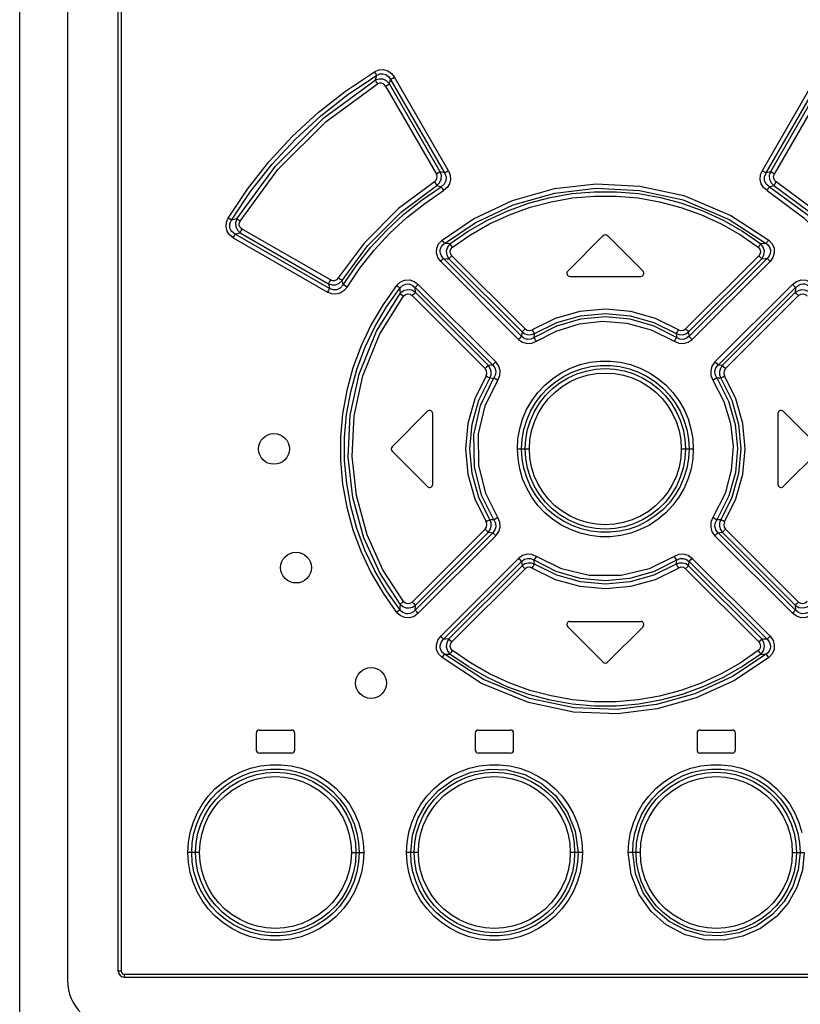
# Model space of a CAD drawing. Extents: x 0 to 594, y 0 to 420.
# Tile 16 of 73: x 74 to 85, y 248 to 261. Entities that reach past the tile are written whole.
import ezdxf

# ---------------------------------------------------------------- set-up
doc = ezdxf.new("R2010")
doc.units = 0
doc.header["$LTSCALE"] = 32.67
doc.layers.get('0').update_dxf_attribs({"linetype": 'CONTINUOUS'})

msp = doc.modelspace()

# ---------------------------------------------------------------- linework, layer by layer
at = {"color": 7, "linetype": 'CONTINUOUS'}
for p, q in [((74.383, 141.434), (74.383, 285.368)), ((75.003, 274.061), (75.003, 248.301)), ((75.663, 248.421), (75.663, 273.881)), ((81.955, 257.97), (81.495, 257.51)), ((82.472, 257.51), (82.012, 257.97)), ((81.523, 257.441), (82.443, 257.441)), ((79.215, 255.23), (79.675, 255.69)), ((84.292, 255.69), (84.752, 255.23)), ((79.743, 254.741), (79.743, 255.661)), ((84.223, 255.661), (84.223, 254.741)), ((79.215, 255.173), (79.675, 254.713)), ((84.292, 254.713), (84.752, 255.173)), ((81.495, 252.893), (81.955, 252.433)), ((81.523, 252.961), (82.443, 252.961)), ((82.012, 252.433), (82.472, 252.893)), ((77.453, 251.511), (77.453, 251.291)), ((77.493, 251.551), (77.913, 251.551)), ((77.953, 251.291), (77.953, 251.511)), ((80.293, 251.511), (80.293, 251.291)), ((80.333, 251.551), (80.753, 251.551)), ((80.793, 251.291), (80.793, 251.511)), ((83.173, 251.511), (83.173, 251.291)), ((83.213, 251.551), (83.633, 251.551)), ((83.673, 251.291), (83.673, 251.511)), ((77.913, 251.251), (77.493, 251.251)), ((80.753, 251.251), (80.333, 251.251)), ((83.633, 251.251), (83.213, 251.251)), ((75.743, 248.341), (88.223, 248.341))]:
    msp.add_line(p, q, dxfattribs=at)
at = {"color": 9, "linetype": 'CONTINUOUS'}
for p, q in [((75.699, 273.881), (75.699, 248.421)), ((79.014, 260.05), (78.998, 259.987)), ((79.948, 258.812), (79.248, 260.028)), ((84.719, 260.028), (84.018, 258.812)), ((79.13, 259.912), (79.79, 258.77)), ((79.182, 259.94), (79.196, 259.999)), ((79.841, 258.798), (79.182, 259.94)), ((79.196, 259.999), (79.898, 258.784)), ((84.069, 258.784), (84.771, 259.999)), ((84.785, 259.94), (84.126, 258.798)), ((84.177, 258.77), (84.836, 259.912)), ((79.898, 258.784), (79.841, 258.798)), ((84.126, 258.798), (84.069, 258.784)), ((79.797, 258.62), (79.854, 258.605)), ((84.113, 258.605), (84.169, 258.62)), ((77.2, 258.186), (77.132, 258.169)), ((77.179, 257.991), (77.245, 258.007)), ((78.404, 257.284), (77.179, 257.991)), ((77.245, 258.007), (78.39, 257.345)), ((78.415, 257.394), (77.269, 258.055)), ((77.155, 257.943), (78.378, 257.236)), ((79.847, 257.634), (80.857, 256.623)), ((80.896, 256.663), (79.885, 257.673)), ((79.953, 257.669), (80.902, 256.719)), ((80.941, 256.759), (79.992, 257.708)), ((83.975, 257.708), (83.025, 256.759)), ((83.064, 256.719), (84.013, 257.669)), ((84.082, 257.673), (83.071, 256.663)), ((83.11, 256.623), (84.12, 257.634)), ((78.39, 257.345), (78.404, 257.284)), ((78.581, 257.333), (78.567, 257.389)), ((80.562, 256.33), (79.556, 257.336)), ((84.41, 257.336), (83.405, 256.33)), ((79.519, 257.231), (79.514, 257.296)), ((79.514, 257.296), (80.521, 256.29)), ((80.466, 256.284), (79.519, 257.231)), ((83.446, 256.29), (84.452, 257.296)), ((84.447, 257.231), (83.501, 256.284)), ((84.452, 257.296), (84.447, 257.231)), ((79.477, 257.191), (80.425, 256.243)), ((83.542, 256.243), (84.49, 257.191)), ((80.521, 256.29), (80.466, 256.284)), ((83.501, 256.284), (83.446, 256.29)), ((80.485, 256.121), (80.538, 256.125)), ((80.842, 255.201), (80.998, 255.201)), ((82.969, 255.201), (83.124, 255.201)), ((83.481, 254.282), (83.428, 254.278)), ((80.425, 254.159), (79.477, 253.212)), ((84.49, 253.212), (83.542, 254.159)), ((80.521, 254.113), (79.514, 253.107)), ((79.519, 253.172), (80.466, 254.119)), ((79.556, 253.067), (80.562, 254.073)), ((80.466, 254.119), (80.521, 254.113)), ((83.405, 254.073), (84.41, 253.067)), ((83.446, 254.113), (83.501, 254.119)), ((84.452, 253.107), (83.446, 254.113)), ((83.501, 254.119), (84.447, 253.172)), ((80.857, 253.78), (79.847, 252.769)), ((84.12, 252.769), (83.11, 253.78)), ((79.885, 252.729), (80.896, 253.74)), ((80.902, 253.683), (79.953, 252.734)), ((79.992, 252.694), (80.941, 253.644)), ((83.025, 253.644), (83.975, 252.694)), ((84.013, 252.734), (83.064, 253.683)), ((83.071, 253.74), (84.082, 252.729)), ((79.318, 253.137), (79.317, 253.114)), ((79.321, 253.184), (79.318, 253.137)), ((79.514, 253.107), (79.519, 253.172)), ((84.447, 253.172), (84.452, 253.107)), ((76.717, 249.961), (76.566, 249.961)), ((78.687, 249.961), (78.848, 249.961)), ((79.557, 249.961), (79.403, 249.961)), ((81.685, 249.961), (81.528, 249.961)), ((82.438, 249.961), (82.281, 249.961)), ((84.409, 249.961), (84.563, 249.961)), ((75.699, 248.421), (75.663, 248.421)), ((75.739, 248.381), (88.228, 248.381))]:
    msp.add_line(p, q, dxfattribs=at)
for points in [[(77.089, 258.197), (77.338, 258.572), (77.618, 258.928), (77.925, 259.26), (78.257, 259.567), (78.612, 259.847), (78.986, 260.098)], [(77.132, 258.169), (77.38, 258.541), (77.657, 258.892), (77.961, 259.221), (78.29, 259.525), (78.642, 259.802), (79.014, 260.05)], [(78.986, 260.098), (79.043, 260.121), (79.102, 260.125), (79.16, 260.109), (79.209, 260.076), (79.248, 260.028)], [(78.987, 260.098), (78.998, 260.078), (79.008, 260.062), (79.014, 260.05)], [(79.014, 260.05), (79.055, 260.069), (79.096, 260.072), (79.135, 260.061), (79.169, 260.037), (79.196, 259.999)], [(79.196, 259.999), (79.207, 260.005), (79.225, 260.015), (79.247, 260.028)], [(77.2, 258.186), (77.701, 258.87), (78.332, 259.499), (78.998, 259.987)], [(77.243, 258.157), (77.734, 258.828), (78.359, 259.452), (79.025, 259.939)], [(79.182, 259.94), (79.145, 259.979), (79.098, 260), (79.046, 260.003), (78.998, 259.987)], [(78.998, 259.987), (79.003, 259.976), (79.013, 259.959), (79.025, 259.939)], [(79.13, 259.912), (79.109, 259.936), (79.082, 259.949), (79.053, 259.95), (79.025, 259.939)], [(79.13, 259.912), (79.151, 259.924), (79.17, 259.934), (79.182, 259.94)], [(79.765, 258.668), (79.786, 258.688), (79.798, 258.714), (79.799, 258.742), (79.79, 258.77)], [(79.841, 258.798), (79.829, 258.792), (79.811, 258.782), (79.79, 258.77)], [(79.797, 258.62), (79.833, 258.655), (79.853, 258.701), (79.856, 258.751), (79.841, 258.798)], [(79.898, 258.784), (79.918, 258.733), (79.915, 258.683), (79.893, 258.639), (79.854, 258.605)], [(79.948, 258.812), (79.971, 258.756), (79.974, 258.698), (79.96, 258.642), (79.929, 258.594), (79.885, 258.556)], [(79.948, 258.812), (79.927, 258.8), (79.91, 258.79), (79.898, 258.784)], [(84.081, 258.557), (84.036, 258.595), (84.006, 258.644), (83.992, 258.7), (83.996, 258.758), (84.018, 258.812)], [(84.069, 258.784), (84.057, 258.79), (84.04, 258.8), (84.018, 258.812)], [(84.113, 258.605), (84.072, 258.64), (84.05, 258.685), (84.049, 258.735), (84.069, 258.784)], [(84.126, 258.798), (84.111, 258.75), (84.114, 258.7), (84.134, 258.655), (84.169, 258.62)], [(84.177, 258.77), (84.156, 258.782), (84.138, 258.792), (84.126, 258.798)], [(84.201, 258.668), (84.18, 258.688), (84.168, 258.714), (84.167, 258.742), (84.177, 258.77)], [(79.765, 258.668), (79.299, 258.321), (78.852, 257.873), (78.516, 257.42)], [(78.567, 257.389), (78.898, 257.836), (79.338, 258.278), (79.797, 258.62)], [(79.765, 258.668), (79.778, 258.647), (79.79, 258.63), (79.797, 258.62)], [(79.864, 257.912), (80.272, 258.187), (80.778, 258.425), (81.324, 258.58), (81.864, 258.641), (82.431, 258.614), (83.001, 258.489), (83.612, 258.233), (84.103, 257.912)], [(84.169, 258.62), (84.177, 258.63), (84.188, 258.647), (84.201, 258.668)], [(84.169, 258.62), (84.614, 258.29), (85.055, 257.851), (85.399, 257.389)], [(85.45, 257.42), (85.102, 257.887), (84.653, 258.333), (84.201, 258.668)], [(78.581, 257.333), (78.752, 257.584), (78.941, 257.821), (79.147, 258.043), (79.369, 258.248), (79.605, 258.436), (79.854, 258.605)], [(78.632, 257.303), (78.799, 257.549), (78.985, 257.782), (79.188, 258.001), (79.406, 258.204), (79.639, 258.389), (79.885, 258.556)], [(79.854, 258.605), (79.861, 258.594), (79.872, 258.577), (79.885, 258.557)], [(79.897, 257.868), (80.292, 258.135), (80.786, 258.369), (81.328, 258.523), (81.863, 258.585), (82.428, 258.558), (82.993, 258.433), (83.592, 258.18), (84.07, 257.868)], [(79.967, 257.865), (80.204, 258.029), (80.454, 258.172), (80.717, 258.293), (80.988, 258.391), (81.266, 258.465), (81.55, 258.515), (81.837, 258.54), (82.126, 258.54), (82.413, 258.515), (82.697, 258.466), (82.976, 258.392), (83.249, 258.294), (83.512, 258.172), (83.763, 258.029), (83.999, 257.865)], [(84.081, 258.557), (84.094, 258.577), (84.105, 258.594), (84.113, 258.605)], [(84.081, 258.557), (84.561, 258.203), (84.981, 257.783), (85.334, 257.303)], [(84.113, 258.605), (84.599, 258.247), (85.026, 257.821), (85.386, 257.333)], [(79.999, 257.82), (80.233, 257.982), (80.48, 258.123), (80.738, 258.242), (81.006, 258.338), (81.28, 258.41), (81.559, 258.459), (81.842, 258.484), (82.126, 258.483), (82.409, 258.459), (82.688, 258.41), (82.962, 258.337), (83.23, 258.241), (83.488, 258.122), (83.735, 257.981), (83.967, 257.82)], [(77.155, 257.943), (77.106, 257.982), (77.075, 258.03), (77.061, 258.087), (77.066, 258.143), (77.089, 258.197)], [(77.132, 258.169), (77.123, 258.176), (77.107, 258.186), (77.089, 258.197)], [(77.179, 257.991), (77.156, 258.005), (77.138, 258.022), (77.124, 258.04), (77.115, 258.06), (77.11, 258.08), (77.109, 258.101), (77.112, 258.123), (77.119, 258.146), (77.132, 258.169)], [(77.2, 258.186), (77.184, 258.138), (77.187, 258.087), (77.208, 258.042), (77.245, 258.007)], [(77.243, 258.157), (77.224, 258.169), (77.209, 258.179), (77.2, 258.186)], [(77.269, 258.055), (77.246, 258.076), (77.233, 258.101), (77.232, 258.129), (77.243, 258.157)], [(77.155, 257.943), (77.166, 257.962), (77.175, 257.979), (77.179, 257.991)], [(77.245, 258.007), (77.25, 258.018), (77.258, 258.035), (77.269, 258.055)], [(79.847, 257.634), (79.808, 257.688), (79.79, 257.747), (79.795, 257.808), (79.82, 257.865), (79.864, 257.912)], [(79.885, 257.673), (79.865, 257.695), (79.851, 257.717), (79.843, 257.74), (79.84, 257.762), (79.841, 257.785), (79.847, 257.807), (79.858, 257.829), (79.875, 257.849), (79.897, 257.868)], [(79.897, 257.868), (79.89, 257.878), (79.878, 257.893), (79.864, 257.912)], [(79.967, 257.865), (79.944, 257.866), (79.897, 257.868)], [(79.967, 257.865), (79.933, 257.821), (79.918, 257.769), (79.926, 257.716), (79.953, 257.669)], [(79.999, 257.82), (79.985, 257.839), (79.974, 257.855), (79.967, 257.865)], [(83.999, 257.865), (83.993, 257.855), (83.981, 257.839), (83.967, 257.82)], [(84.07, 257.868), (84.046, 257.867), (83.999, 257.865)], [(84.013, 257.669), (84.041, 257.717), (84.048, 257.77), (84.033, 257.822), (83.999, 257.865)], [(84.103, 257.912), (84.089, 257.894), (84.077, 257.878), (84.07, 257.868)], [(84.07, 257.868), (84.092, 257.849), (84.108, 257.828), (84.119, 257.807), (84.125, 257.785), (84.127, 257.762), (84.123, 257.74), (84.115, 257.717), (84.101, 257.695), (84.082, 257.673)], [(84.103, 257.912), (84.148, 257.863), (84.173, 257.806), (84.176, 257.744), (84.157, 257.685), (84.12, 257.634)], [(79.992, 257.708), (79.973, 257.737), (79.969, 257.767), (79.978, 257.796), (79.999, 257.82)], [(83.967, 257.82), (83.989, 257.795), (83.998, 257.765), (83.993, 257.736), (83.975, 257.708)], [(79.847, 257.634), (79.863, 257.65), (79.876, 257.664), (79.885, 257.673)], [(79.885, 257.673), (79.93, 257.67), (79.953, 257.669)], [(79.953, 257.669), (79.962, 257.678), (79.975, 257.692), (79.992, 257.708)], [(83.975, 257.708), (83.991, 257.692), (84.004, 257.678), (84.013, 257.669)], [(84.013, 257.669), (84.059, 257.672), (84.082, 257.673)], [(84.082, 257.673), (84.09, 257.664), (84.103, 257.651), (84.12, 257.634)], [(78.415, 257.394), (78.404, 257.374), (78.395, 257.357), (78.39, 257.345)], [(78.39, 257.345), (78.437, 257.33), (78.486, 257.333), (78.531, 257.354), (78.567, 257.389)], [(78.516, 257.42), (78.495, 257.397), (78.47, 257.385), (78.442, 257.384), (78.415, 257.394)], [(78.567, 257.389), (78.556, 257.395), (78.538, 257.406), (78.516, 257.42)], [(79.275, 257.323), (79.324, 257.368), (79.381, 257.392), (79.444, 257.394), (79.503, 257.375), (79.556, 257.336)], [(79.317, 257.289), (79.352, 257.323), (79.392, 257.341), (79.435, 257.342), (79.476, 257.327), (79.514, 257.296)], [(79.514, 257.296), (79.524, 257.305), (79.538, 257.319), (79.556, 257.336)], [(84.41, 257.336), (84.465, 257.376), (84.526, 257.394), (84.589, 257.391), (84.645, 257.366), (84.691, 257.323)], [(84.41, 257.336), (84.428, 257.319), (84.442, 257.305), (84.452, 257.296)], [(84.452, 257.296), (84.475, 257.316), (84.498, 257.331), (84.522, 257.339), (84.545, 257.343), (84.568, 257.342), (84.59, 257.336), (84.611, 257.325), (84.631, 257.31), (84.649, 257.289)], [(78.632, 257.303), (78.592, 257.256), (78.542, 257.225), (78.486, 257.211), (78.43, 257.215), (78.378, 257.236)], [(78.404, 257.284), (78.399, 257.273), (78.39, 257.256), (78.379, 257.236)], [(78.581, 257.333), (78.544, 257.29), (78.499, 257.268), (78.45, 257.266), (78.404, 257.284)], [(79.275, 257.323), (79.1, 257.077), (78.945, 256.815), (78.814, 256.539), (78.708, 256.252), (78.628, 255.958), (78.574, 255.658), (78.547, 255.355), (78.547, 255.05), (78.574, 254.745), (78.628, 254.445), (78.708, 254.151), (78.814, 253.865), (78.945, 253.589), (79.099, 253.326), (79.275, 253.079)], [(78.632, 257.303), (78.611, 257.316), (78.593, 257.327), (78.581, 257.333)], [(79.317, 253.114), (79.143, 253.357), (78.991, 253.616), (78.862, 253.887), (78.758, 254.168), (78.68, 254.457), (78.627, 254.752), (78.6, 255.05), (78.6, 255.35), (78.626, 255.649), (78.679, 255.944), (78.758, 256.234), (78.862, 256.515), (78.991, 256.787), (79.143, 257.046), (79.317, 257.289)], [(79.321, 253.184), (79.056, 253.594), (78.85, 254.046), (78.705, 254.568), (78.646, 255.092), (78.673, 255.638), (78.788, 256.173), (79.013, 256.728), (79.321, 257.218)], [(79.275, 257.323), (79.293, 257.309), (79.308, 257.297), (79.317, 257.289)], [(79.317, 257.289), (79.318, 257.265), (79.321, 257.218)], [(79.519, 257.231), (79.47, 257.26), (79.416, 257.267), (79.364, 257.252), (79.321, 257.218)], [(79.321, 257.218), (79.33, 257.211), (79.345, 257.199), (79.364, 257.185)], [(79.364, 257.185), (79.389, 257.206), (79.418, 257.215), (79.449, 257.21), (79.477, 257.191)], [(79.477, 257.191), (79.494, 257.208), (79.509, 257.222), (79.519, 257.231)], [(84.645, 257.218), (84.612, 257.247), (84.571, 257.264), (84.527, 257.267), (84.485, 257.255), (84.447, 257.231)], [(84.447, 257.231), (84.457, 257.223), (84.472, 257.208), (84.49, 257.191)], [(84.49, 257.191), (84.519, 257.21), (84.55, 257.215), (84.579, 257.206), (84.603, 257.185)], [(79.364, 253.218), (79.096, 253.633), (78.893, 254.085), (78.754, 254.594), (78.699, 255.102), (78.725, 255.629), (78.836, 256.148), (79.056, 256.695), (79.364, 257.185)], [(82.932, 256.748), (82.634, 256.896), (82.314, 256.986), (81.983, 257.016), (81.652, 256.986), (81.333, 256.896), (81.034, 256.748)], [(81.064, 256.7), (81.352, 256.842), (81.662, 256.93), (81.983, 256.96), (82.305, 256.93), (82.614, 256.842), (82.902, 256.7)], [(82.907, 256.646), (82.618, 256.794), (82.307, 256.885), (81.983, 256.916), (81.66, 256.885), (81.348, 256.794), (81.06, 256.646)], [(81.091, 256.598), (81.344, 256.731), (81.646, 256.825), (81.946, 256.859), (82.263, 256.835), (82.579, 256.749), (82.876, 256.598)], [(80.902, 256.719), (80.9, 256.7), (80.896, 256.663)], [(80.941, 256.759), (80.925, 256.743), (80.911, 256.729), (80.902, 256.719)], [(80.902, 256.719), (80.939, 256.695), (80.98, 256.683), (81.023, 256.685), (81.064, 256.7)], [(80.941, 256.759), (80.969, 256.741), (81.003, 256.737), (81.034, 256.748)], [(81.064, 256.7), (81.057, 256.711), (81.047, 256.728), (81.034, 256.748)], [(81.06, 256.646), (81.063, 256.682), (81.064, 256.7)], [(82.933, 256.748), (82.92, 256.728), (82.909, 256.711), (82.902, 256.7)], [(82.902, 256.7), (82.943, 256.685), (82.987, 256.683), (83.028, 256.695), (83.064, 256.719)], [(82.902, 256.7), (82.905, 256.664), (82.907, 256.646)], [(82.932, 256.748), (82.964, 256.737), (82.998, 256.741), (83.025, 256.759)], [(83.064, 256.719), (83.056, 256.728), (83.042, 256.742), (83.025, 256.759)], [(83.071, 256.663), (83.069, 256.682), (83.064, 256.719)], [(80.896, 256.663), (80.887, 256.654), (80.873, 256.64), (80.857, 256.623)], [(80.857, 256.623), (80.91, 256.585), (80.97, 256.568), (81.031, 256.573), (81.091, 256.598)], [(81.06, 256.646), (81.017, 256.626), (80.973, 256.623), (80.931, 256.635), (80.896, 256.663)], [(81.091, 256.598), (81.078, 256.618), (81.067, 256.635), (81.06, 256.646)], [(82.907, 256.646), (82.9, 256.635), (82.889, 256.618), (82.876, 256.598)], [(82.876, 256.598), (82.937, 256.572), (82.999, 256.569), (83.058, 256.586), (83.11, 256.623)], [(83.071, 256.663), (83.034, 256.635), (82.992, 256.622), (82.948, 256.626), (82.907, 256.646)], [(83.11, 256.623), (83.093, 256.639), (83.08, 256.653), (83.071, 256.663)], [(80.562, 256.33), (80.545, 256.313), (80.53, 256.299), (80.521, 256.29)], [(80.587, 256.094), (80.613, 256.155), (80.617, 256.218), (80.599, 256.277), (80.562, 256.33)], [(80.842, 255.201), (80.849, 255.331), (80.872, 255.461), (80.91, 255.588), (80.962, 255.711), (81.028, 255.826), (81.107, 255.933), (81.198, 256.03), (81.3, 256.116), (81.411, 256.189), (81.53, 256.249), (81.655, 256.295), (81.784, 256.326), (81.916, 256.341), (82.049, 256.341), (82.181, 256.326), (82.31, 256.296), (82.435, 256.25), (82.554, 256.19), (82.665, 256.117), (82.767, 256.032), (82.858, 255.935), (82.937, 255.828), (83.004, 255.713), (83.056, 255.59), (83.094, 255.462), (83.117, 255.332), (83.124, 255.201)], [(83.405, 256.33), (83.367, 256.276), (83.35, 256.216), (83.354, 256.153), (83.379, 256.094)], [(83.446, 256.29), (83.437, 256.299), (83.422, 256.313), (83.405, 256.33)], [(80.466, 256.284), (80.457, 256.275), (80.442, 256.261), (80.425, 256.243)], [(80.436, 256.15), (80.447, 256.182), (80.443, 256.216), (80.425, 256.243)], [(80.485, 256.121), (80.501, 256.162), (80.502, 256.205), (80.49, 256.247), (80.466, 256.284)], [(80.521, 256.29), (80.549, 256.252), (80.561, 256.21), (80.558, 256.166), (80.538, 256.125)], [(80.897, 255.201), (80.905, 255.328), (80.927, 255.453), (80.963, 255.574), (81.014, 255.69), (81.077, 255.799), (81.152, 255.9), (81.239, 255.992), (81.336, 256.073), (81.441, 256.142), (81.554, 256.199), (81.673, 256.242), (81.796, 256.271), (81.921, 256.285), (82.048, 256.285), (82.173, 256.27), (82.296, 256.241), (82.414, 256.198), (82.527, 256.141), (82.632, 256.072), (82.729, 255.991), (82.815, 255.899), (82.89, 255.798), (82.953, 255.69), (83.003, 255.574), (83.04, 255.453), (83.062, 255.328), (83.069, 255.201)], [(80.942, 255.201), (80.95, 255.328), (80.973, 255.451), (81.01, 255.57), (81.062, 255.685), (81.127, 255.794), (81.205, 255.893), (81.293, 255.981), (81.392, 256.059), (81.5, 256.124), (81.614, 256.175), (81.733, 256.212), (81.856, 256.235), (81.981, 256.243), (82.107, 256.236), (82.231, 256.213), (82.351, 256.176), (82.465, 256.124), (82.573, 256.059), (82.673, 255.982), (82.761, 255.893), (82.839, 255.795), (82.904, 255.687), (82.956, 255.572), (82.993, 255.452), (83.016, 255.328), (83.024, 255.201)], [(80.998, 255.201), (81.005, 255.32), (81.026, 255.436), (81.062, 255.551), (81.111, 255.659), (81.172, 255.761), (81.246, 255.855), (81.33, 255.939), (81.424, 256.012), (81.527, 256.074), (81.636, 256.123), (81.748, 256.158), (81.863, 256.179), (81.983, 256.186), (82.102, 256.179), (82.219, 256.158), (82.332, 256.123), (82.441, 256.074), (82.544, 256.012), (82.637, 255.939), (82.721, 255.854), (82.795, 255.76), (82.856, 255.658), (82.905, 255.55), (82.94, 255.435), (82.962, 255.319), (82.969, 255.201)], [(83.428, 256.125), (83.408, 256.167), (83.405, 256.212), (83.418, 256.254), (83.446, 256.29)], [(83.501, 256.284), (83.476, 256.247), (83.464, 256.205), (83.466, 256.162), (83.481, 256.121)], [(83.542, 256.243), (83.525, 256.26), (83.51, 256.274), (83.501, 256.284)], [(83.542, 256.243), (83.524, 256.215), (83.52, 256.181), (83.531, 256.15)], [(80.436, 256.15), (80.288, 255.852), (80.198, 255.532), (80.168, 255.201), (80.198, 254.871), (80.288, 254.551), (80.436, 254.253)], [(80.485, 254.282), (80.343, 254.57), (80.256, 254.88), (80.226, 255.201), (80.256, 255.522), (80.343, 255.832), (80.485, 256.121)], [(80.538, 254.278), (80.377, 254.6), (80.284, 254.97), (80.278, 255.385), (80.363, 255.763), (80.538, 256.125)], [(80.587, 254.309), (80.431, 254.623), (80.34, 254.989), (80.338, 255.397), (80.424, 255.761), (80.587, 256.094)], [(80.436, 256.15), (80.456, 256.138), (80.474, 256.127), (80.485, 256.121)], [(80.538, 256.125), (80.549, 256.118), (80.567, 256.107), (80.587, 256.094)], [(83.379, 256.094), (83.4, 256.107), (83.417, 256.118), (83.428, 256.125)], [(83.379, 256.094), (83.521, 255.817), (83.607, 255.529), (83.64, 255.233), (83.617, 254.925), (83.536, 254.624), (83.379, 254.309)], [(83.428, 256.125), (83.582, 255.821), (83.669, 255.517), (83.698, 255.205), (83.67, 254.895), (83.586, 254.592), (83.428, 254.278)], [(83.428, 256.125), (83.464, 256.122), (83.481, 256.121)], [(83.481, 256.12), (83.492, 256.127), (83.51, 256.137), (83.531, 256.15)], [(83.481, 256.121), (83.623, 255.832), (83.711, 255.522), (83.74, 255.201), (83.711, 254.88), (83.623, 254.57), (83.481, 254.282)], [(83.531, 254.252), (83.678, 254.551), (83.768, 254.871), (83.799, 255.201), (83.768, 255.532), (83.678, 255.852), (83.531, 256.15)], [(83.124, 255.201), (83.117, 255.072), (83.095, 254.942), (83.057, 254.815), (83.004, 254.692), (82.938, 254.576), (82.859, 254.47), (82.769, 254.373), (82.667, 254.287), (82.556, 254.213), (82.436, 254.153), (82.312, 254.108), (82.183, 254.077), (82.051, 254.061), (81.918, 254.061), (81.786, 254.077), (81.657, 254.107), (81.532, 254.153), (81.413, 254.212), (81.301, 254.286), (81.2, 254.371), (81.109, 254.468), (81.029, 254.574), (80.963, 254.69), (80.91, 254.813), (80.872, 254.941), (80.85, 255.071), (80.842, 255.201)], [(83.069, 255.201), (83.062, 255.075), (83.04, 254.95), (83.003, 254.829), (82.953, 254.713), (82.89, 254.603), (82.814, 254.502), (82.728, 254.411), (82.631, 254.33), (82.525, 254.261), (82.412, 254.204), (82.294, 254.161), (82.171, 254.132), (82.045, 254.118), (81.919, 254.118), (81.793, 254.132), (81.671, 254.162), (81.552, 254.205), (81.44, 254.262), (81.334, 254.331), (81.238, 254.412), (81.151, 254.504), (81.076, 254.604), (81.013, 254.713), (80.963, 254.829), (80.927, 254.95), (80.905, 255.074), (80.897, 255.201)], [(83.024, 255.201), (83.016, 255.075), (82.994, 254.952), (82.956, 254.832), (82.905, 254.717), (82.839, 254.609), (82.762, 254.51), (82.673, 254.421), (82.574, 254.344), (82.467, 254.279), (82.353, 254.228), (82.233, 254.19), (82.111, 254.168), (81.985, 254.16), (81.86, 254.167), (81.736, 254.19), (81.616, 254.227), (81.501, 254.278), (81.393, 254.343), (81.294, 254.421), (81.205, 254.51), (81.128, 254.608), (81.063, 254.715), (81.011, 254.83), (80.973, 254.951), (80.95, 255.075), (80.942, 255.201)], [(82.969, 255.201), (82.962, 255.083), (82.94, 254.966), (82.905, 254.852), (82.856, 254.743), (82.794, 254.641), (82.72, 254.547), (82.636, 254.463), (82.543, 254.39), (82.44, 254.328), (82.331, 254.279), (82.219, 254.245), (82.103, 254.224), (81.983, 254.216), (81.864, 254.223), (81.748, 254.245), (81.635, 254.28), (81.525, 254.329), (81.423, 254.391), (81.329, 254.464), (81.245, 254.548), (81.172, 254.642), (81.11, 254.744), (81.061, 254.853), (81.026, 254.967), (81.005, 255.084), (80.998, 255.201)], [(80.485, 254.282), (80.474, 254.276), (80.457, 254.265), (80.436, 254.253)], [(80.466, 254.119), (80.49, 254.156), (80.502, 254.198), (80.5, 254.241), (80.485, 254.282)], [(80.538, 254.278), (80.503, 254.281), (80.485, 254.282)], [(80.538, 254.278), (80.558, 254.235), (80.561, 254.191), (80.548, 254.149), (80.521, 254.113)], [(80.587, 254.309), (80.567, 254.296), (80.549, 254.285), (80.538, 254.278)], [(80.562, 254.073), (80.6, 254.127), (80.617, 254.187), (80.613, 254.249), (80.587, 254.309)], [(83.379, 254.309), (83.354, 254.248), (83.35, 254.185), (83.367, 254.125), (83.405, 254.073)], [(83.428, 254.278), (83.417, 254.285), (83.4, 254.296), (83.379, 254.309)], [(83.446, 254.113), (83.418, 254.15), (83.405, 254.193), (83.409, 254.237), (83.428, 254.278)], [(83.481, 254.282), (83.466, 254.241), (83.464, 254.197), (83.476, 254.155), (83.501, 254.119)], [(83.531, 254.252), (83.51, 254.265), (83.493, 254.276), (83.481, 254.282)], [(80.425, 254.159), (80.443, 254.187), (80.446, 254.222), (80.436, 254.253)], [(80.425, 254.159), (80.442, 254.142), (80.456, 254.128), (80.466, 254.119)], [(83.501, 254.119), (83.51, 254.128), (83.524, 254.142), (83.542, 254.159)], [(83.531, 254.252), (83.52, 254.221), (83.524, 254.187), (83.542, 254.159)], [(80.521, 254.113), (80.53, 254.104), (80.544, 254.09), (80.562, 254.073)], [(83.405, 254.073), (83.422, 254.09), (83.436, 254.104), (83.446, 254.113)], [(81.09, 253.805), (81.03, 253.83), (80.968, 253.834), (80.909, 253.817), (80.857, 253.78)], [(80.857, 253.78), (80.873, 253.763), (80.887, 253.749), (80.896, 253.74)], [(80.896, 253.74), (80.933, 253.768), (80.975, 253.78), (81.018, 253.776), (81.06, 253.757)], [(81.06, 253.757), (81.067, 253.768), (81.078, 253.784), (81.09, 253.805)], [(82.907, 253.757), (82.616, 253.608), (82.303, 253.517), (81.979, 253.487), (81.657, 253.518), (81.347, 253.609), (81.06, 253.757)], [(81.064, 253.703), (81.061, 253.739), (81.06, 253.757)], [(82.876, 253.804), (82.55, 253.643), (82.187, 253.556), (81.774, 253.557), (81.416, 253.644), (81.09, 253.805)], [(83.11, 253.78), (83.056, 253.818), (82.997, 253.834), (82.935, 253.83), (82.876, 253.804)], [(82.876, 253.804), (82.889, 253.784), (82.9, 253.768), (82.907, 253.757)], [(82.907, 253.757), (82.904, 253.721), (82.902, 253.703)], [(82.907, 253.757), (82.95, 253.777), (82.994, 253.78), (83.035, 253.767), (83.071, 253.74)], [(83.071, 253.74), (83.079, 253.749), (83.093, 253.763), (83.11, 253.78)], [(80.896, 253.74), (80.898, 253.721), (80.902, 253.683)], [(81.064, 253.703), (81.023, 253.718), (80.98, 253.719), (80.938, 253.708), (80.902, 253.683)], [(80.902, 253.683), (80.911, 253.674), (80.924, 253.661), (80.941, 253.644)], [(81.034, 253.654), (81.002, 253.665), (80.969, 253.661), (80.941, 253.644)], [(81.034, 253.654), (81.046, 253.675), (81.057, 253.692), (81.064, 253.703)], [(81.034, 253.654), (81.333, 253.507), (81.652, 253.417), (81.983, 253.387), (82.314, 253.417), (82.634, 253.507), (82.932, 253.654)], [(82.902, 253.703), (82.614, 253.56), (82.305, 253.473), (81.983, 253.443), (81.662, 253.473), (81.352, 253.56), (81.064, 253.703)], [(83.064, 253.683), (83.028, 253.708), (82.986, 253.719), (82.943, 253.718), (82.902, 253.703)], [(82.902, 253.703), (82.909, 253.692), (82.92, 253.675), (82.933, 253.654)], [(83.025, 253.644), (82.997, 253.662), (82.964, 253.665), (82.932, 253.654)], [(83.025, 253.644), (83.042, 253.66), (83.055, 253.674), (83.064, 253.683)], [(83.064, 253.683), (83.066, 253.702), (83.071, 253.74)], [(79.364, 253.218), (79.345, 253.204), (79.33, 253.192), (79.321, 253.184)], [(79.321, 253.184), (79.355, 253.155), (79.395, 253.139), (79.439, 253.136), (79.481, 253.147), (79.519, 253.172)], [(79.477, 253.212), (79.448, 253.193), (79.417, 253.188), (79.388, 253.197), (79.364, 253.218)], [(79.519, 253.172), (79.509, 253.18), (79.495, 253.194), (79.477, 253.212)], [(84.49, 253.212), (84.472, 253.195), (84.457, 253.181), (84.447, 253.172)], [(84.447, 253.172), (84.496, 253.143), (84.551, 253.136), (84.603, 253.15), (84.645, 253.184)], [(84.603, 253.218), (84.578, 253.196), (84.548, 253.188), (84.518, 253.193), (84.49, 253.212)], [(79.317, 253.114), (79.308, 253.106), (79.293, 253.094), (79.275, 253.079)], [(79.556, 253.067), (79.501, 253.027), (79.441, 253.008), (79.378, 253.012), (79.321, 253.037), (79.275, 253.079)], [(79.514, 253.107), (79.492, 253.086), (79.468, 253.072), (79.445, 253.063), (79.422, 253.06), (79.399, 253.061), (79.376, 253.067), (79.355, 253.077), (79.335, 253.093), (79.317, 253.114)], [(79.556, 253.066), (79.539, 253.083), (79.524, 253.098), (79.514, 253.107)], [(84.452, 253.107), (84.443, 253.098), (84.428, 253.084), (84.41, 253.066)], [(84.691, 253.079), (84.643, 253.035), (84.585, 253.011), (84.523, 253.009), (84.463, 253.028), (84.41, 253.067)], [(84.649, 253.114), (84.614, 253.079), (84.575, 253.062), (84.531, 253.061), (84.49, 253.076), (84.452, 253.107)], [(79.864, 252.491), (79.818, 252.54), (79.794, 252.598), (79.791, 252.659), (79.809, 252.718), (79.847, 252.769)], [(79.885, 252.729), (79.876, 252.738), (79.863, 252.752), (79.847, 252.769)], [(79.953, 252.734), (79.908, 252.731), (79.885, 252.729)], [(79.953, 252.734), (79.925, 252.686), (79.918, 252.632), (79.933, 252.58), (79.967, 252.538)], [(79.992, 252.694), (79.975, 252.711), (79.962, 252.725), (79.953, 252.734)], [(84.013, 252.734), (84.005, 252.725), (83.991, 252.711), (83.975, 252.694)], [(83.999, 252.538), (84.034, 252.581), (84.048, 252.634), (84.041, 252.687), (84.013, 252.734)], [(84.082, 252.729), (84.036, 252.732), (84.013, 252.734)], [(84.12, 252.769), (84.104, 252.753), (84.09, 252.739), (84.082, 252.729)], [(84.12, 252.769), (84.159, 252.715), (84.176, 252.655), (84.172, 252.595), (84.147, 252.539), (84.103, 252.491)], [(79.897, 252.535), (79.875, 252.554), (79.858, 252.574), (79.847, 252.596), (79.841, 252.618), (79.84, 252.64), (79.843, 252.663), (79.851, 252.686), (79.865, 252.708), (79.885, 252.729)], [(79.999, 252.582), (79.977, 252.608), (79.969, 252.637), (79.974, 252.667), (79.992, 252.694)], [(83.975, 252.694), (83.993, 252.666), (83.998, 252.636), (83.989, 252.607), (83.967, 252.582)], [(84.082, 252.729), (84.101, 252.708), (84.115, 252.686), (84.123, 252.663), (84.127, 252.641), (84.125, 252.618), (84.119, 252.596), (84.108, 252.574), (84.092, 252.554), (84.07, 252.535)], [(79.864, 252.491), (79.878, 252.509), (79.889, 252.524), (79.897, 252.535)], [(84.103, 252.491), (83.66, 252.196), (83.161, 251.967), (82.656, 251.826), (82.14, 251.763), (81.572, 251.784), (80.986, 251.907), (80.378, 252.157), (79.864, 252.491)], [(79.897, 252.535), (79.92, 252.536), (79.967, 252.538)], [(84.07, 252.535), (83.635, 252.246), (83.143, 252.021), (82.645, 251.881), (82.137, 251.819), (81.577, 251.84), (80.999, 251.962), (80.402, 252.208), (79.897, 252.535)], [(79.967, 252.538), (79.974, 252.548), (79.985, 252.563), (79.999, 252.582)], [(83.999, 252.538), (83.763, 252.374), (83.512, 252.231), (83.25, 252.11), (82.979, 252.012), (82.7, 251.938), (82.416, 251.888), (82.129, 251.863), (81.841, 251.863), (81.553, 251.888), (81.269, 251.937), (80.99, 252.011), (80.718, 252.109), (80.455, 252.231), (80.204, 252.374), (79.967, 252.538)], [(83.967, 252.582), (83.734, 252.421), (83.487, 252.28), (83.228, 252.161), (82.961, 252.065), (82.687, 251.992), (82.407, 251.944), (82.124, 251.919), (81.84, 251.919), (81.558, 251.944), (81.278, 251.993), (81.004, 252.065), (80.737, 252.162), (80.478, 252.281), (80.232, 252.422), (79.999, 252.582)], [(83.967, 252.582), (83.981, 252.564), (83.992, 252.548), (83.999, 252.538)], [(83.999, 252.538), (84.023, 252.537), (84.07, 252.535)], [(84.07, 252.535), (84.077, 252.525), (84.088, 252.509), (84.103, 252.491)], [(76.566, 249.961), (76.573, 250.092), (76.595, 250.221), (76.633, 250.348), (76.685, 250.47), (76.751, 250.586), (76.83, 250.693), (76.921, 250.79), (77.023, 250.875), (77.134, 250.949), (77.253, 251.009), (77.378, 251.055), (77.508, 251.086), (77.64, 251.101), (77.773, 251.101), (77.904, 251.086), (78.034, 251.055), (78.16, 251.009), (78.279, 250.949), (78.39, 250.876), (78.491, 250.791), (78.582, 250.694), (78.661, 250.587), (78.727, 250.472), (78.78, 250.349), (78.818, 250.222), (78.84, 250.092), (78.848, 249.961)], [(79.403, 249.961), (79.411, 250.092), (79.434, 250.223), (79.471, 250.35), (79.524, 250.472), (79.59, 250.588), (79.67, 250.695), (79.761, 250.792), (79.862, 250.877), (79.973, 250.95), (80.092, 251.01), (80.217, 251.055), (80.346, 251.086), (80.478, 251.101), (80.61, 251.101), (80.742, 251.086), (80.872, 251.055), (80.998, 251.009), (81.116, 250.949), (81.227, 250.877), (81.327, 250.792), (81.418, 250.696), (81.498, 250.589), (81.565, 250.472), (81.617, 250.35), (81.655, 250.223), (81.678, 250.093), (81.685, 249.961)], [(82.281, 249.961), (82.288, 250.091), (82.311, 250.221), (82.348, 250.348), (82.401, 250.471), (82.467, 250.587), (82.546, 250.694), (82.637, 250.79), (82.738, 250.876), (82.85, 250.949), (82.969, 251.009), (83.094, 251.055), (83.223, 251.086), (83.355, 251.101), (83.488, 251.101), (83.62, 251.086), (83.749, 251.056), (83.874, 251.01), (83.993, 250.95), (84.104, 250.877), (84.206, 250.791), (84.297, 250.694), (84.376, 250.588), (84.443, 250.472), (84.495, 250.35), (84.533, 250.222)], [(76.616, 249.961), (76.623, 250.088), (76.645, 250.212), (76.681, 250.332), (76.731, 250.447), (76.794, 250.557), (76.869, 250.658), (76.956, 250.75), (77.053, 250.832), (77.159, 250.901), (77.272, 250.958), (77.391, 251.002), (77.514, 251.031), (77.64, 251.045), (77.766, 251.045), (77.891, 251.03), (78.014, 251.001), (78.133, 250.958), (78.246, 250.901), (78.351, 250.832), (78.447, 250.751), (78.534, 250.659), (78.609, 250.558), (78.672, 250.449), (78.722, 250.334), (78.758, 250.213), (78.781, 250.088), (78.788, 249.961)], [(76.666, 249.961), (76.674, 250.087), (76.696, 250.21), (76.733, 250.329), (76.785, 250.444), (76.85, 250.552), (76.927, 250.651), (77.016, 250.74), (77.114, 250.817), (77.221, 250.883), (77.336, 250.934), (77.455, 250.972), (77.579, 250.995), (77.704, 251.003), (77.83, 250.995), (77.954, 250.973), (78.074, 250.936), (78.189, 250.884), (78.297, 250.819), (78.396, 250.742), (78.484, 250.653), (78.562, 250.554), (78.627, 250.447), (78.679, 250.332), (78.717, 250.212), (78.739, 250.088), (78.747, 249.961)], [(76.717, 249.961), (76.724, 250.079), (76.745, 250.196), (76.78, 250.31), (76.829, 250.418), (76.89, 250.519), (76.964, 250.614), (77.048, 250.698), (77.141, 250.771), (77.244, 250.833), (77.353, 250.883), (77.465, 250.918), (77.582, 250.939), (77.702, 250.946), (77.821, 250.939), (77.938, 250.918), (78.051, 250.883), (78.16, 250.833), (78.263, 250.771), (78.356, 250.698), (78.44, 250.614), (78.513, 250.52), (78.575, 250.418), (78.624, 250.309), (78.659, 250.195), (78.68, 250.079), (78.687, 249.961)], [(79.457, 249.961), (79.48, 250.186), (79.551, 250.404), (79.664, 250.598), (79.812, 250.764), (80.02, 250.913), (80.243, 251.005), (80.481, 251.045), (80.706, 251.035), (80.939, 250.972), (81.155, 250.858), (81.337, 250.702), (81.493, 250.486), (81.593, 250.239), (81.629, 249.961)], [(79.504, 249.961), (79.511, 250.087), (79.534, 250.21), (79.571, 250.33), (79.623, 250.445), (79.688, 250.553), (79.766, 250.652), (79.854, 250.741), (79.953, 250.818), (80.06, 250.883), (80.174, 250.935), (80.294, 250.972), (80.416, 250.995), (80.542, 251.003), (80.668, 250.996), (80.792, 250.973), (80.912, 250.936), (81.026, 250.884), (81.134, 250.819), (81.233, 250.742), (81.322, 250.653), (81.399, 250.555), (81.465, 250.447), (81.517, 250.332), (81.555, 250.212), (81.577, 250.088), (81.585, 249.961)], [(79.557, 249.961), (79.564, 250.079), (79.586, 250.196), (79.621, 250.31), (79.67, 250.419), (79.732, 250.521), (79.805, 250.615), (79.889, 250.699), (79.983, 250.772), (80.085, 250.834), (80.195, 250.883), (80.307, 250.918), (80.423, 250.939), (80.543, 250.946), (80.662, 250.939), (80.778, 250.918), (80.892, 250.883), (81.001, 250.834), (81.103, 250.772), (81.197, 250.698), (81.281, 250.614), (81.354, 250.52), (81.416, 250.418), (81.465, 250.31), (81.5, 250.195), (81.521, 250.078), (81.528, 249.961)], [(82.338, 249.961), (82.345, 250.088), (82.367, 250.213), (82.404, 250.334), (82.454, 250.45), (82.518, 250.56), (82.593, 250.661), (82.68, 250.752), (82.776, 250.833), (82.882, 250.902), (82.995, 250.959), (83.113, 251.002), (83.236, 251.031), (83.362, 251.045), (83.488, 251.045), (83.614, 251.03), (83.736, 251.001), (83.854, 250.958), (83.967, 250.901), (84.073, 250.832), (84.17, 250.75), (84.256, 250.659), (84.331, 250.558), (84.394, 250.449), (84.444, 250.333), (84.48, 250.213), (84.502, 250.088), (84.51, 249.961)], [(82.381, 249.961), (82.389, 250.088), (82.412, 250.211), (82.449, 250.331), (82.501, 250.446), (82.566, 250.554), (82.644, 250.653), (82.733, 250.742), (82.831, 250.819), (82.939, 250.884), (83.053, 250.935), (83.173, 250.973), (83.296, 250.995), (83.422, 251.003), (83.547, 250.995), (83.671, 250.973), (83.791, 250.935), (83.905, 250.884), (84.013, 250.819), (84.112, 250.741), (84.201, 250.652), (84.278, 250.554), (84.343, 250.446), (84.395, 250.332), (84.432, 250.212), (84.455, 250.088), (84.463, 249.961)], [(82.438, 249.961), (82.445, 250.08), (82.467, 250.196), (82.502, 250.311), (82.551, 250.419), (82.613, 250.521), (82.687, 250.615), (82.771, 250.699), (82.864, 250.772), (82.967, 250.834), (83.077, 250.883), (83.19, 250.918), (83.306, 250.939), (83.425, 250.946), (83.544, 250.939), (83.66, 250.918), (83.773, 250.882), (83.883, 250.833), (83.985, 250.771), (84.078, 250.698), (84.162, 250.614), (84.236, 250.52), (84.297, 250.418), (84.346, 250.309), (84.381, 250.195), (84.402, 250.078), (84.409, 249.961)], [(78.848, 249.961), (78.84, 249.832), (78.818, 249.702), (78.78, 249.574), (78.728, 249.451), (78.661, 249.336), (78.582, 249.229), (78.491, 249.132), (78.39, 249.047), (78.279, 248.973), (78.159, 248.913), (78.035, 248.868), (77.905, 248.837), (77.773, 248.821), (77.639, 248.821), (77.507, 248.837), (77.378, 248.868), (77.253, 248.914), (77.134, 248.974), (77.022, 249.048), (76.921, 249.133), (76.83, 249.23), (76.752, 249.337), (76.685, 249.452), (76.633, 249.574), (76.595, 249.702), (76.573, 249.831), (76.566, 249.961)], [(78.788, 249.961), (78.781, 249.835), (78.758, 249.71), (78.722, 249.589), (78.672, 249.472), (78.608, 249.363), (78.533, 249.262), (78.446, 249.171), (78.35, 249.09), (78.244, 249.021), (78.131, 248.964), (78.012, 248.921), (77.889, 248.892), (77.763, 248.878), (77.636, 248.878), (77.511, 248.893), (77.389, 248.922), (77.27, 248.965), (77.157, 249.022), (77.052, 249.092), (76.955, 249.173), (76.869, 249.265), (76.794, 249.366), (76.731, 249.475), (76.682, 249.59), (76.645, 249.711), (76.623, 249.835), (76.616, 249.961)], [(78.747, 249.961), (78.739, 249.835), (78.717, 249.712), (78.679, 249.592), (78.628, 249.477), (78.562, 249.369), (78.485, 249.27), (78.396, 249.181), (78.297, 249.104), (78.189, 249.039), (78.075, 248.987), (77.955, 248.95), (77.831, 248.928), (77.706, 248.92), (77.58, 248.928), (77.457, 248.95), (77.337, 248.988), (77.223, 249.039), (77.115, 249.104), (77.016, 249.182), (76.927, 249.271), (76.85, 249.37), (76.785, 249.477), (76.734, 249.592), (76.696, 249.711), (76.674, 249.835), (76.666, 249.961)], [(78.687, 249.961), (78.68, 249.843), (78.659, 249.727), (78.623, 249.613), (78.574, 249.504), (78.513, 249.402), (78.439, 249.308), (78.355, 249.224), (78.262, 249.151), (78.159, 249.089), (78.05, 249.04), (77.937, 249.005), (77.82, 248.984), (77.701, 248.976), (77.582, 248.984), (77.466, 249.005), (77.352, 249.041), (77.243, 249.09), (77.14, 249.152), (77.047, 249.226), (76.963, 249.31), (76.89, 249.404), (76.829, 249.506), (76.78, 249.614), (76.745, 249.728), (76.724, 249.845), (76.717, 249.961)], [(81.685, 249.961), (81.678, 249.832), (81.656, 249.702), (81.618, 249.575), (81.566, 249.452), (81.499, 249.336), (81.42, 249.229), (81.329, 249.132), (81.228, 249.047), (81.117, 248.973), (80.997, 248.913), (80.872, 248.868), (80.743, 248.837), (80.612, 248.821), (80.479, 248.821), (80.346, 248.837), (80.217, 248.867), (80.092, 248.913), (79.974, 248.973), (79.862, 249.046), (79.76, 249.132), (79.669, 249.229), (79.59, 249.335), (79.524, 249.451), (79.471, 249.573), (79.433, 249.7), (79.411, 249.831), (79.403, 249.961)], [(81.629, 249.961), (81.621, 249.835), (81.599, 249.71), (81.563, 249.589), (81.512, 249.472), (81.449, 249.363), (81.373, 249.262), (81.287, 249.171), (81.19, 249.09), (81.085, 249.021), (80.972, 248.964), (80.853, 248.921), (80.73, 248.892), (80.605, 248.878), (80.478, 248.878), (80.353, 248.892), (80.23, 248.922), (80.112, 248.965), (79.999, 249.022), (79.894, 249.091), (79.797, 249.172), (79.71, 249.264), (79.635, 249.365), (79.573, 249.474), (79.523, 249.589), (79.486, 249.71), (79.464, 249.834), (79.457, 249.961)], [(81.585, 249.961), (81.577, 249.835), (81.555, 249.712), (81.517, 249.592), (81.466, 249.477), (81.4, 249.369), (81.323, 249.27), (81.234, 249.181), (81.135, 249.104), (81.027, 249.039), (80.913, 248.987), (80.794, 248.95), (80.671, 248.927), (80.545, 248.92), (80.419, 248.927), (80.295, 248.95), (80.176, 248.987), (80.061, 249.039), (79.954, 249.104), (79.854, 249.181), (79.766, 249.27), (79.688, 249.369), (79.623, 249.476), (79.572, 249.591), (79.534, 249.711), (79.511, 249.835), (79.504, 249.961)], [(81.528, 249.961), (81.521, 249.843), (81.5, 249.726), (81.464, 249.612), (81.415, 249.503), (81.354, 249.402), (81.28, 249.307), (81.196, 249.223), (81.102, 249.15), (80.999, 249.088), (80.89, 249.039), (80.777, 249.004), (80.661, 248.983), (80.542, 248.976), (80.423, 248.984), (80.306, 249.005), (80.193, 249.04), (80.084, 249.09), (79.981, 249.152), (79.888, 249.225), (79.804, 249.309), (79.731, 249.403), (79.669, 249.505), (79.621, 249.614), (79.585, 249.728), (79.564, 249.844), (79.557, 249.961)], [(84.563, 249.961), (84.54, 249.731), (84.469, 249.508), (84.354, 249.302), (84.206, 249.131), (83.997, 248.975), (83.767, 248.873), (83.525, 248.824), (83.28, 248.828), (83.019, 248.893), (82.774, 249.021), (82.576, 249.195), (82.416, 249.422), (82.317, 249.675), (82.281, 249.961)], [(84.51, 249.961), (84.486, 249.738), (84.416, 249.521), (84.302, 249.323), (84.152, 249.156), (83.943, 249.008), (83.718, 248.916), (83.48, 248.877), (83.259, 248.888), (83.026, 248.951), (82.811, 249.065), (82.63, 249.22), (82.474, 249.436), (82.374, 249.684), (82.338, 249.961)], [(84.463, 249.961), (84.455, 249.835), (84.433, 249.712), (84.395, 249.593), (84.344, 249.478), (84.278, 249.369), (84.201, 249.27), (84.112, 249.182), (84.014, 249.104), (83.906, 249.039), (83.792, 248.988), (83.673, 248.95), (83.55, 248.928), (83.425, 248.92), (83.299, 248.927), (83.175, 248.95), (83.055, 248.987), (82.94, 249.038), (82.832, 249.103), (82.733, 249.181), (82.644, 249.269), (82.567, 249.368), (82.502, 249.475), (82.45, 249.59), (82.412, 249.711), (82.389, 249.835), (82.381, 249.961)], [(84.409, 249.961), (84.402, 249.843), (84.381, 249.727), (84.345, 249.612), (84.296, 249.504), (84.235, 249.402), (84.161, 249.308), (84.077, 249.224), (83.984, 249.151), (83.881, 249.089), (83.772, 249.04), (83.66, 249.005), (83.544, 248.984), (83.424, 248.976), (83.304, 248.983), (83.188, 249.005), (83.075, 249.04), (82.966, 249.089), (82.863, 249.151), (82.77, 249.224), (82.686, 249.308), (82.612, 249.402), (82.551, 249.504), (82.502, 249.613), (82.466, 249.727), (82.445, 249.844), (82.438, 249.961)], [(75.699, 248.421), (75.704, 248.402), (75.718, 248.387), (75.739, 248.381)], [(75.739, 248.381), (75.739, 248.361), (75.741, 248.347), (75.743, 248.341)]]:
    msp.add_lwpolyline(points, dxfattribs=at)
at = {"color": 7, "linetype": 'CONTINUOUS'}
for centre in [(77.683, 255.201), (77.969, 253.66), (78.943, 252.161)]:
    msp.add_circle(centre, 0.2, dxfattribs=at)
for centre, radius, start, end in [((81.983, 257.941), 0.04, 45, 135), ((81.523, 257.481), 0.04, 135, 270), ((82.443, 257.481), 0.04, 270, 45), ((79.703, 255.661), 0.04, 0, 135), ((84.263, 255.661), 0.04, 45, 180), ((79.243, 255.201), 0.04, 135, 225), ((79.703, 254.741), 0.04, 225, 360), ((84.263, 254.741), 0.04, 180, 315), ((81.523, 252.921), 0.04, 90, 225), ((82.443, 252.921), 0.04, 315, 90), ((81.983, 252.461), 0.04, 225, 315), ((77.493, 251.511), 0.04, 90, 180), ((77.913, 251.511), 0.04, 0, 90), ((80.333, 251.511), 0.04, 90, 180), ((80.753, 251.511), 0.04, 0, 90), ((83.213, 251.511), 0.04, 90, 180), ((83.633, 251.511), 0.04, 0, 90), ((77.493, 251.291), 0.04, 180, 270), ((77.913, 251.291), 0.04, 270, 360), ((80.333, 251.291), 0.04, 180, 270), ((80.753, 251.291), 0.04, 270, 360), ((83.213, 251.291), 0.04, 180, 270), ((83.633, 251.291), 0.04, 270, 360), ((75.743, 248.421), 0.08, 180, 270), ((75.603, 248.301), 0.6, 180, 270)]:
    msp.add_arc(centre, radius, start, end, dxfattribs=at)

doc.saveas('drawing.dxf')
